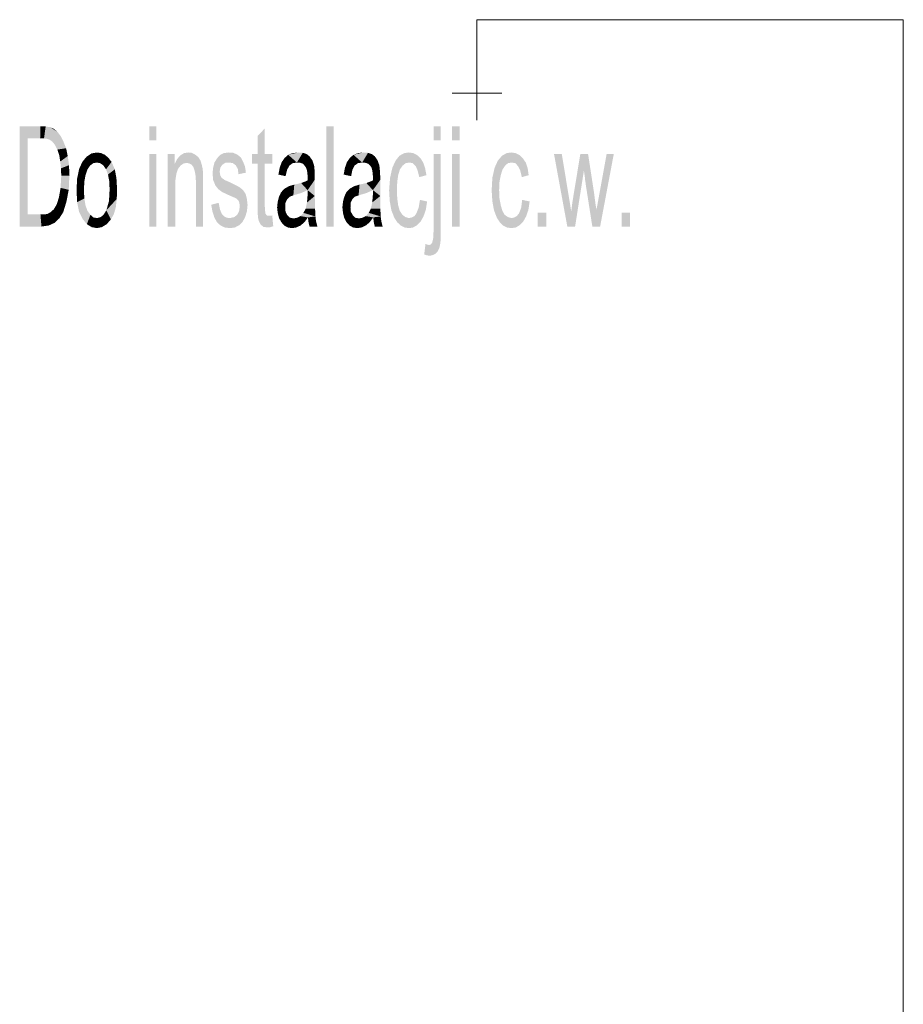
# Model space of a CAD drawing. Header units: millimetres. Extents: x -2603 to 1446, y -6775 to 6616.
# Tile 32 of 75: x -1627 to -1408, y -5064 to -4820. Entities that reach past the tile are written whole.
import ezdxf

# ---------------------------------------------------------------- set-up
doc = ezdxf.new("R2010")
doc.units = ezdxf.units.MM
doc.layers.get('0').update_dxf_attribs({"color": 252})

msp = doc.modelspace()

# ---------------------------------------------------------------- hatches: boundary and pattern name
h = msp.add_hatch(color=7)
h.dxf.hatch_style = 2
h.paths.add_polyline_path([(-1624.93, -4849.22), (-1626.94, -4871.1), (-1626.94, -4846.32)])
h = msp.add_hatch(color=7)
h.dxf.hatch_style = 2
h.paths.add_polyline_path([(-1626.94, -4846.32), (-1621.79, -4846.32), (-1621.87, -4849.22)])
h = msp.add_hatch(color=7)
h.dxf.hatch_style = 2
h.paths.add_polyline_path([(-1626.94, -4846.32), (-1621.87, -4849.22), (-1624.93, -4849.22)])
h = msp.add_hatch(color=7)
h.dxf.hatch_style = 2
h.paths.add_polyline_path([(-1620.91, -4849.3), (-1621.87, -4849.22), (-1621.79, -4846.32)])
h = msp.add_hatch(color=7)
h.dxf.hatch_style = 2
h.paths.add_polyline_path([(-1620.91, -4849.3), (-1621.79, -4846.32), (-1620.51, -4846.32)])
h = msp.add_hatch(color=7)
h.dxf.hatch_style = 2
h.paths.add_polyline_path([(-1620.51, -4846.32), (-1620.18, -4849.38), (-1620.91, -4849.3)])
h = msp.add_hatch(color=7)
h.dxf.hatch_style = 2
h.paths.add_polyline_path([(-1620.51, -4846.32), (-1619.46, -4846.49), (-1620.18, -4849.38)])
h = msp.add_hatch(color=7)
h.dxf.hatch_style = 2
h.paths.add_polyline_path([(-1619.46, -4846.49), (-1619.46, -4849.62), (-1620.18, -4849.38)])
h = msp.add_hatch(color=7)
h.dxf.hatch_style = 2
h.paths.add_polyline_path([(-1619.46, -4846.49), (-1618.49, -4846.89), (-1617.61, -4847.61)])
h = msp.add_hatch(color=7)
h.dxf.hatch_style = 2
h.paths.add_polyline_path([(-1619.46, -4846.49), (-1617.61, -4847.61), (-1618.82, -4850.11)])
h = msp.add_hatch(color=7)
h.dxf.hatch_style = 2
h.paths.add_polyline_path([(-1619.46, -4846.49), (-1618.82, -4850.11), (-1619.46, -4849.62)])
h = msp.add_hatch(color=7)
h.dxf.hatch_style = 2
h.paths.add_polyline_path([(-1593.08, -4849.78), (-1594.85, -4849.78), (-1594.85, -4846.32), (-1593.08, -4846.32)])
h = msp.add_hatch(color=7)
h.dxf.hatch_style = 2
h.paths.add_polyline_path([(-1549.16, -4871.1), (-1550.93, -4871.1), (-1550.93, -4846.32), (-1549.16, -4846.32)])
h = msp.add_hatch(color=7)
h.dxf.hatch_style = 2
h.paths.add_polyline_path([(-1522.62, -4849.78), (-1524.39, -4849.78), (-1524.39, -4846.32), (-1522.62, -4846.32)])
h = msp.add_hatch(color=7)
h.dxf.hatch_style = 2
h.paths.add_polyline_path([(-1517.96, -4849.78), (-1519.81, -4849.78), (-1519.81, -4846.32), (-1517.96, -4846.32)])
h = msp.add_hatch(color=7)
h.dxf.hatch_style = 2
h.paths.add_polyline_path([(-1617.61, -4847.61), (-1618.17, -4850.91), (-1618.82, -4850.11)])
h = msp.add_hatch(color=7)
h.dxf.hatch_style = 2
h.paths.add_polyline_path([(-1617.61, -4847.61), (-1616.81, -4848.66), (-1618.17, -4850.91)])
h = msp.add_hatch(color=7)
h.dxf.hatch_style = 2
h.paths.add_polyline_path([(-1616.81, -4848.66), (-1617.61, -4852.04), (-1618.17, -4850.91)])
h = msp.add_hatch(color=7)
h.dxf.hatch_style = 2
h.paths.add_polyline_path([(-1616.81, -4848.66), (-1615.44, -4851.71), (-1617.61, -4852.04)])
h = msp.add_hatch(color=7)
h.dxf.hatch_style = 2
h.paths.add_polyline_path([(-1616.81, -4848.66), (-1616.08, -4850.11), (-1615.44, -4851.71)])
h = msp.add_hatch(color=7)
h.dxf.hatch_style = 2
h.paths.add_polyline_path([(-1564.12, -4871.02), (-1564.85, -4871.26), (-1565.49, -4871.34), (-1566.54, -4871.18), (-1567.26, -4870.61), (-1567.66, -4869.81), (-1567.9, -4868.85), (-1567.98, -4867.56), (-1567.98, -4865.79), (-1567.98, -4855.49), (-1569.35, -4855.49), (-1569.35, -4853.16), (-1567.98, -4853.16), (-1567.98, -4848.66), (-1566.22, -4846.81), (-1566.22, -4853.16), (-1564.37, -4853.16), (-1564.37, -4855.49), (-1566.22, -4855.49), (-1566.22, -4866.03), (-1566.14, -4867.16), (-1566.05, -4867.88), (-1565.73, -4868.36), (-1565.17, -4868.44), (-1564.77, -4868.44), (-1564.37, -4868.36)])
h = msp.add_hatch(color=7)
h.dxf.hatch_style = 2
h.paths.add_polyline_path([(-1624.93, -4849.22), (-1624.93, -4868.12), (-1626.94, -4871.1)])
h = msp.add_hatch(color=7)
h.dxf.hatch_style = 2
h.paths.add_polyline_path([(-1615.44, -4851.71), (-1617.13, -4853.48), (-1617.61, -4852.04)])
h = msp.add_hatch(color=7)
h.dxf.hatch_style = 2
h.paths.add_polyline_path([(-1615.44, -4851.71), (-1615.04, -4853.64), (-1617.13, -4853.48)])
h = msp.add_hatch(color=7)
h.dxf.hatch_style = 2
h.paths.add_polyline_path([(-1615.04, -4853.64), (-1616.89, -4855.01), (-1617.13, -4853.48)])
h = msp.add_hatch(color=7)
h.dxf.hatch_style = 2
h.paths.add_polyline_path([(-1615.04, -4853.64), (-1616.72, -4856.7), (-1616.89, -4855.01)])
h = msp.add_hatch(color=7)
h.dxf.hatch_style = 2
h.paths.add_polyline_path([(-1615.04, -4853.64), (-1614.71, -4855.9), (-1616.72, -4856.7)])
h = msp.add_hatch(color=7)
h.dxf.hatch_style = 2
h.paths.add_polyline_path([(-1611.42, -4855.09), (-1610.37, -4853.8), (-1609.49, -4855.98)])
h = msp.add_hatch(color=7)
h.dxf.hatch_style = 2
h.paths.add_polyline_path([(-1610.37, -4853.8), (-1609.16, -4853), (-1607.8, -4852.76)])
h = msp.add_hatch(color=7)
h.dxf.hatch_style = 2
h.paths.add_polyline_path([(-1610.37, -4853.8), (-1607.8, -4852.76), (-1607.8, -4855.25)])
h = msp.add_hatch(color=7)
h.dxf.hatch_style = 2
h.paths.add_polyline_path([(-1610.37, -4853.8), (-1608.68, -4855.41), (-1609.49, -4855.98)])
h = msp.add_hatch(color=7)
h.dxf.hatch_style = 2
h.paths.add_polyline_path([(-1610.37, -4853.8), (-1607.8, -4855.25), (-1608.68, -4855.41)])
h = msp.add_hatch(color=7)
h.dxf.hatch_style = 2
h.paths.add_polyline_path([(-1607.8, -4852.76), (-1606.75, -4852.92), (-1605.87, -4853.32)])
h = msp.add_hatch(color=7)
h.dxf.hatch_style = 2
h.paths.add_polyline_path([(-1607.8, -4852.76), (-1605.87, -4853.32), (-1606.99, -4855.41)])
h = msp.add_hatch(color=7)
h.dxf.hatch_style = 2
h.paths.add_polyline_path([(-1607.8, -4852.76), (-1606.99, -4855.41), (-1607.8, -4855.25)])
h = msp.add_hatch(color=7)
h.dxf.hatch_style = 2
h.paths.add_polyline_path([(-1605.87, -4853.32), (-1606.19, -4855.98), (-1606.99, -4855.41)])
h = msp.add_hatch(color=7)
h.dxf.hatch_style = 2
h.paths.add_polyline_path([(-1605.87, -4853.32), (-1604.98, -4854.05), (-1606.19, -4855.98)])
h = msp.add_hatch(color=7)
h.dxf.hatch_style = 2
h.paths.add_polyline_path([(-1593.08, -4871.1), (-1594.85, -4871.1), (-1594.85, -4853.16), (-1593.08, -4853.16)])
h = msp.add_hatch(color=7)
h.dxf.hatch_style = 2
h.paths.add_polyline_path([(-1581.5, -4871.1), (-1583.27, -4871.1), (-1583.27, -4860.16), (-1583.35, -4858.55), (-1583.59, -4857.26), (-1583.91, -4856.38), (-1584.31, -4855.82), (-1584.87, -4855.49), (-1585.52, -4855.33), (-1586.32, -4855.49), (-1587.05, -4855.98), (-1587.69, -4856.78), (-1588.09, -4857.91), (-1588.33, -4859.35), (-1588.41, -4861.28), (-1588.41, -4871.1), (-1590.26, -4871.1), (-1590.26, -4853.16), (-1588.57, -4853.16), (-1588.57, -4855.65), (-1587.93, -4854.37), (-1587.13, -4853.48), (-1586.24, -4852.92), (-1585.2, -4852.76), (-1584.31, -4852.84), (-1583.51, -4853.24), (-1582.7, -4853.89), (-1582.14, -4854.77), (-1581.82, -4855.82), (-1581.58, -4856.94), (-1581.5, -4858.31), (-1581.5, -4860.08)])
h = msp.add_hatch(color=7)
h.dxf.hatch_style = 2
h.paths.add_polyline_path([(-1572.73, -4858.15), (-1572.89, -4856.86), (-1573.37, -4855.98), (-1574.1, -4855.41), (-1575.06, -4855.25), (-1576.03, -4855.33), (-1576.75, -4855.82), (-1577.23, -4856.54), (-1577.4, -4857.5), (-1577.23, -4858.47), (-1576.91, -4859.03), (-1576.11, -4859.6), (-1574.82, -4860.16), (-1573.37, -4860.88), (-1572.33, -4861.45), (-1571.52, -4862.17), (-1570.96, -4863.05), (-1570.64, -4864.26), (-1570.48, -4865.79), (-1570.64, -4867.32), (-1571.04, -4868.68), (-1571.68, -4869.89), (-1572.57, -4870.78), (-1573.61, -4871.34), (-1574.82, -4871.5), (-1576.11, -4871.34), (-1577.15, -4870.86), (-1578.04, -4870.05), (-1578.68, -4868.93), (-1579.16, -4867.48), (-1579.49, -4865.71), (-1577.64, -4865.23), (-1577.31, -4866.91), (-1576.83, -4868.04), (-1576.27, -4868.6), (-1575.63, -4868.93), (-1574.82, -4869.01), (-1573.78, -4868.76), (-1573.05, -4868.2), (-1572.57, -4867.24), (-1572.41, -4866.11), (-1572.49, -4865.39), (-1572.65, -4864.82), (-1572.97, -4864.42), (-1573.37, -4864.1), (-1574.1, -4863.78), (-1575.38, -4863.22), (-1576.75, -4862.57), (-1577.72, -4861.85), (-1578.44, -4860.96), (-1579, -4859.6), (-1579.16, -4857.91), (-1579, -4856.46), (-1578.68, -4855.25), (-1578.04, -4854.21), (-1577.31, -4853.4), (-1576.35, -4852.92), (-1575.22, -4852.76), (-1574.02, -4852.84), (-1572.97, -4853.32), (-1572.17, -4853.97), (-1571.6, -4855.01), (-1571.12, -4856.22), (-1570.88, -4857.75)])
h = msp.add_hatch(color=7)
h.dxf.hatch_style = 2
h.paths.add_polyline_path([(-1561.31, -4854.13), (-1560.42, -4853.32), (-1559.3, -4855.41)])
h = msp.add_hatch(color=7)
h.dxf.hatch_style = 2
h.paths.add_polyline_path([(-1560.42, -4853.32), (-1559.3, -4852.92), (-1557.93, -4852.76)])
h = msp.add_hatch(color=7)
h.dxf.hatch_style = 2
h.paths.add_polyline_path([(-1560.42, -4853.32), (-1557.93, -4852.76), (-1556.81, -4852.84)])
h = msp.add_hatch(color=7)
h.dxf.hatch_style = 2
h.paths.add_polyline_path([(-1560.42, -4853.32), (-1556.81, -4852.84), (-1558.25, -4855.25)])
h = msp.add_hatch(color=7)
h.dxf.hatch_style = 2
h.paths.add_polyline_path([(-1560.42, -4853.32), (-1558.25, -4855.25), (-1559.3, -4855.41)])
h = msp.add_hatch(color=7)
h.dxf.hatch_style = 2
h.paths.add_polyline_path([(-1556.81, -4852.84), (-1557.37, -4855.33), (-1558.25, -4855.25)])
h = msp.add_hatch(color=7)
h.dxf.hatch_style = 2
h.paths.add_polyline_path([(-1556.81, -4852.84), (-1555.84, -4853.16), (-1557.37, -4855.33)])
h = msp.add_hatch(color=7)
h.dxf.hatch_style = 2
h.paths.add_polyline_path([(-1555.84, -4853.16), (-1556.72, -4855.57), (-1557.37, -4855.33)])
h = msp.add_hatch(color=7)
h.dxf.hatch_style = 2
h.paths.add_polyline_path([(-1555.84, -4853.16), (-1555.12, -4853.72), (-1556.72, -4855.57)])
h = msp.add_hatch(color=7)
h.dxf.hatch_style = 2
h.paths.add_polyline_path([(-1555.12, -4853.72), (-1556.32, -4856.06), (-1556.72, -4855.57)])
h = msp.add_hatch(color=7)
h.dxf.hatch_style = 2
h.paths.add_polyline_path([(-1555.12, -4853.72), (-1554.39, -4854.77), (-1556.32, -4856.06)])
h = msp.add_hatch(color=7)
h.dxf.hatch_style = 2
h.paths.add_polyline_path([(-1545.14, -4854.13), (-1544.26, -4853.32), (-1543.13, -4855.41)])
h = msp.add_hatch(color=7)
h.dxf.hatch_style = 2
h.paths.add_polyline_path([(-1544.26, -4853.32), (-1543.13, -4852.92), (-1541.77, -4852.76)])
h = msp.add_hatch(color=7)
h.dxf.hatch_style = 2
h.paths.add_polyline_path([(-1544.26, -4853.32), (-1541.77, -4852.76), (-1540.64, -4852.84)])
h = msp.add_hatch(color=7)
h.dxf.hatch_style = 2
h.paths.add_polyline_path([(-1544.26, -4853.32), (-1540.64, -4852.84), (-1542.09, -4855.25)])
h = msp.add_hatch(color=7)
h.dxf.hatch_style = 2
h.paths.add_polyline_path([(-1544.26, -4853.32), (-1542.09, -4855.25), (-1543.13, -4855.41)])
h = msp.add_hatch(color=7)
h.dxf.hatch_style = 2
h.paths.add_polyline_path([(-1540.64, -4852.84), (-1541.2, -4855.33), (-1542.09, -4855.25)])
h = msp.add_hatch(color=7)
h.dxf.hatch_style = 2
h.paths.add_polyline_path([(-1540.64, -4852.84), (-1539.67, -4853.16), (-1541.2, -4855.33)])
h = msp.add_hatch(color=7)
h.dxf.hatch_style = 2
h.paths.add_polyline_path([(-1539.67, -4853.16), (-1540.56, -4855.57), (-1541.2, -4855.33)])
h = msp.add_hatch(color=7)
h.dxf.hatch_style = 2
h.paths.add_polyline_path([(-1539.67, -4853.16), (-1538.95, -4853.72), (-1540.56, -4855.57)])
h = msp.add_hatch(color=7)
h.dxf.hatch_style = 2
h.paths.add_polyline_path([(-1538.95, -4853.72), (-1540.08, -4856.06), (-1540.56, -4855.57)])
h = msp.add_hatch(color=7)
h.dxf.hatch_style = 2
h.paths.add_polyline_path([(-1538.95, -4853.72), (-1538.23, -4854.77), (-1540.08, -4856.06)])
h = msp.add_hatch(color=7)
h.dxf.hatch_style = 2
h.paths.add_polyline_path([(-1526, -4864.9), (-1526.32, -4867), (-1526.89, -4868.6), (-1527.61, -4869.89), (-1528.49, -4870.78), (-1529.46, -4871.34), (-1530.5, -4871.5), (-1531.55, -4871.34), (-1532.52, -4870.86), (-1533.4, -4870.05), (-1534.12, -4868.93), (-1534.85, -4867.08), (-1535.25, -4864.82), (-1535.41, -4862.17), (-1535.17, -4859.03), (-1534.61, -4856.54), (-1533.8, -4854.77), (-1532.84, -4853.56), (-1531.63, -4852.92), (-1530.5, -4852.76), (-1529.46, -4852.92), (-1528.49, -4853.4), (-1527.61, -4854.21), (-1526.97, -4855.25), (-1526.48, -4856.7), (-1526.16, -4858.39), (-1527.93, -4858.87), (-1528.33, -4857.26), (-1528.82, -4856.14), (-1529.54, -4855.41), (-1530.42, -4855.25), (-1531.31, -4855.41), (-1532.11, -4856.06), (-1532.76, -4857.02), (-1533.16, -4858.39), (-1533.4, -4860.08), (-1533.48, -4862.09), (-1533.4, -4864.1), (-1533.16, -4865.87), (-1532.76, -4867.24), (-1532.11, -4868.2), (-1531.39, -4868.76), (-1530.5, -4869.01), (-1529.78, -4868.85), (-1529.14, -4868.52), (-1528.66, -4867.88), (-1528.09, -4866.43), (-1527.77, -4864.5)])
h = msp.add_hatch(color=7)
h.dxf.hatch_style = 2
h.paths.add_polyline_path([(-1522.62, -4872.06), (-1522.62, -4873.67), (-1522.7, -4875.12), (-1522.94, -4876.32), (-1523.43, -4877.37), (-1523.91, -4877.85), (-1524.55, -4878.17), (-1525.28, -4878.34), (-1526, -4878.26), (-1526.72, -4878.01), (-1526.4, -4875.44), (-1525.92, -4875.6), (-1525.52, -4875.68), (-1525.04, -4875.52), (-1524.71, -4875.04), (-1524.47, -4873.91), (-1524.39, -4871.98), (-1524.39, -4853.16), (-1522.62, -4853.16)])
h = msp.add_hatch(color=7)
h.dxf.hatch_style = 2
h.paths.add_polyline_path([(-1517.96, -4871.1), (-1519.81, -4871.1), (-1519.81, -4853.16), (-1517.96, -4853.16)])
h = msp.add_hatch(color=7)
h.dxf.hatch_style = 2
h.paths.add_polyline_path([(-1500.59, -4864.9), (-1500.91, -4867), (-1501.47, -4868.6), (-1502.19, -4869.89), (-1503.08, -4870.78), (-1504.04, -4871.34), (-1505.09, -4871.5), (-1506.22, -4871.34), (-1507.18, -4870.86), (-1507.98, -4870.05), (-1508.71, -4868.93), (-1509.43, -4867.08), (-1509.83, -4864.82), (-1510, -4862.17), (-1509.83, -4859.03), (-1509.27, -4856.54), (-1508.47, -4854.77), (-1507.42, -4853.56), (-1506.3, -4852.92), (-1505.09, -4852.76), (-1504.04, -4852.92), (-1503.08, -4853.4), (-1502.27, -4854.21), (-1501.55, -4855.25), (-1501.07, -4856.7), (-1500.83, -4858.39), (-1502.52, -4858.87), (-1502.92, -4857.26), (-1503.48, -4856.14), (-1504.12, -4855.41), (-1505.01, -4855.25), (-1505.97, -4855.41), (-1506.7, -4856.06), (-1507.34, -4857.02), (-1507.74, -4858.39), (-1508.07, -4860.08), (-1508.15, -4862.09), (-1508.07, -4864.1), (-1507.74, -4865.87), (-1507.34, -4867.24), (-1506.78, -4868.2), (-1505.97, -4868.76), (-1505.09, -4869.01), (-1504.37, -4868.85), (-1503.8, -4868.52), (-1503.24, -4867.88), (-1502.68, -4866.43), (-1502.44, -4864.5)])
h = msp.add_hatch(color=7)
h.dxf.hatch_style = 2
h.paths.add_polyline_path([(-1479.75, -4853.16), (-1483.13, -4871.1), (-1485.06, -4871.1), (-1486.75, -4860.32), (-1486.75, -4860.16), (-1486.83, -4859.68), (-1486.91, -4858.87), (-1487.07, -4857.75), (-1487.15, -4857.26), (-1489.33, -4871.1), (-1491.26, -4871.1), (-1494.55, -4853.16), (-1492.62, -4853.16), (-1490.29, -4867.32), (-1489.97, -4864.9), (-1488.04, -4853.16), (-1486.11, -4853.16), (-1484.66, -4862.57), (-1484.26, -4865.63), (-1484.02, -4866.91), (-1481.52, -4853.16)])
h = msp.add_hatch(color=7)
h.dxf.hatch_style = 2
h.paths.add_polyline_path([(-1616.64, -4858.47), (-1616.72, -4856.7), (-1614.71, -4855.9)])
h = msp.add_hatch(color=7)
h.dxf.hatch_style = 2
h.paths.add_polyline_path([(-1616.64, -4858.47), (-1614.71, -4855.9), (-1614.63, -4858.55)])
h = msp.add_hatch(color=7)
h.dxf.hatch_style = 2
h.paths.add_polyline_path([(-1612.22, -4856.86), (-1611.42, -4855.09), (-1610.13, -4856.94)])
h = msp.add_hatch(color=7)
h.dxf.hatch_style = 2
h.paths.add_polyline_path([(-1611.42, -4855.09), (-1609.49, -4855.98), (-1610.13, -4856.94)])
h = msp.add_hatch(color=7)
h.dxf.hatch_style = 2
h.paths.add_polyline_path([(-1604.98, -4854.05), (-1605.55, -4856.94), (-1606.19, -4855.98)])
h = msp.add_hatch(color=7)
h.dxf.hatch_style = 2
h.paths.add_polyline_path([(-1604.98, -4854.05), (-1604.18, -4855.09), (-1605.55, -4856.94)])
h = msp.add_hatch(color=7)
h.dxf.hatch_style = 2
h.paths.add_polyline_path([(-1604.18, -4855.09), (-1605.06, -4858.23), (-1605.55, -4856.94)])
h = msp.add_hatch(color=7)
h.dxf.hatch_style = 2
h.paths.add_polyline_path([(-1604.18, -4855.09), (-1603.37, -4856.94), (-1605.06, -4858.23)])
h = msp.add_hatch(color=7)
h.dxf.hatch_style = 2
h.paths.add_polyline_path([(-1560.67, -4857.02), (-1562.52, -4856.54), (-1562.03, -4855.17)])
h = msp.add_hatch(color=7)
h.dxf.hatch_style = 2
h.paths.add_polyline_path([(-1562.03, -4855.17), (-1561.31, -4854.13), (-1560.1, -4855.98)])
h = msp.add_hatch(color=7)
h.dxf.hatch_style = 2
h.paths.add_polyline_path([(-1562.03, -4855.17), (-1560.1, -4855.98), (-1560.67, -4857.02)])
h = msp.add_hatch(color=7)
h.dxf.hatch_style = 2
h.paths.add_polyline_path([(-1561.31, -4854.13), (-1559.3, -4855.41), (-1560.1, -4855.98)])
h = msp.add_hatch(color=7)
h.dxf.hatch_style = 2
h.paths.add_polyline_path([(-1554.39, -4854.77), (-1556, -4856.54), (-1556.32, -4856.06)])
h = msp.add_hatch(color=7)
h.dxf.hatch_style = 2
h.paths.add_polyline_path([(-1554.39, -4854.77), (-1553.99, -4855.98), (-1556, -4856.54)])
h = msp.add_hatch(color=7)
h.dxf.hatch_style = 2
h.paths.add_polyline_path([(-1553.99, -4855.98), (-1555.76, -4857.18), (-1556, -4856.54)])
h = msp.add_hatch(color=7)
h.dxf.hatch_style = 2
h.paths.add_polyline_path([(-1553.99, -4855.98), (-1553.83, -4857.59), (-1555.76, -4857.18)])
h = msp.add_hatch(color=7)
h.dxf.hatch_style = 2
h.paths.add_polyline_path([(-1544.5, -4857.02), (-1546.35, -4856.54), (-1545.87, -4855.17)])
h = msp.add_hatch(color=7)
h.dxf.hatch_style = 2
h.paths.add_polyline_path([(-1545.87, -4855.17), (-1545.14, -4854.13), (-1543.94, -4855.98)])
h = msp.add_hatch(color=7)
h.dxf.hatch_style = 2
h.paths.add_polyline_path([(-1545.87, -4855.17), (-1543.94, -4855.98), (-1544.5, -4857.02)])
h = msp.add_hatch(color=7)
h.dxf.hatch_style = 2
h.paths.add_polyline_path([(-1545.14, -4854.13), (-1543.13, -4855.41), (-1543.94, -4855.98)])
h = msp.add_hatch(color=7)
h.dxf.hatch_style = 2
h.paths.add_polyline_path([(-1538.23, -4854.77), (-1539.75, -4856.54), (-1540.08, -4856.06)])
h = msp.add_hatch(color=7)
h.dxf.hatch_style = 2
h.paths.add_polyline_path([(-1538.23, -4854.77), (-1537.82, -4855.98), (-1539.75, -4856.54)])
h = msp.add_hatch(color=7)
h.dxf.hatch_style = 2
h.paths.add_polyline_path([(-1537.82, -4855.98), (-1539.59, -4857.18), (-1539.75, -4856.54)])
h = msp.add_hatch(color=7)
h.dxf.hatch_style = 2
h.paths.add_polyline_path([(-1537.82, -4855.98), (-1537.66, -4857.59), (-1539.59, -4857.18)])
h = msp.add_hatch(color=7)
h.dxf.hatch_style = 2
h.paths.add_polyline_path([(-1616.81, -4861.53), (-1616.64, -4858.47), (-1614.63, -4858.55)])
h = msp.add_hatch(color=7)
h.dxf.hatch_style = 2
h.paths.add_polyline_path([(-1616.81, -4861.53), (-1614.63, -4858.55), (-1614.79, -4862.01)])
h = msp.add_hatch(color=7)
h.dxf.hatch_style = 2
h.paths.add_polyline_path([(-1612.7, -4859.19), (-1612.22, -4856.86), (-1610.61, -4858.31)])
h = msp.add_hatch(color=7)
h.dxf.hatch_style = 2
h.paths.add_polyline_path([(-1612.7, -4859.19), (-1610.61, -4858.31), (-1610.93, -4860)])
h = msp.add_hatch(color=7)
h.dxf.hatch_style = 2
h.paths.add_polyline_path([(-1612.22, -4856.86), (-1610.13, -4856.94), (-1610.61, -4858.31)])
h = msp.add_hatch(color=7)
h.dxf.hatch_style = 2
h.paths.add_polyline_path([(-1603.37, -4856.94), (-1604.74, -4859.92), (-1605.06, -4858.23)])
h = msp.add_hatch(color=7)
h.dxf.hatch_style = 2
h.paths.add_polyline_path([(-1603.37, -4856.94), (-1602.97, -4859.11), (-1604.74, -4859.92)])
h = msp.add_hatch(color=7)
h.dxf.hatch_style = 2
h.paths.add_polyline_path([(-1560.67, -4857.02), (-1562.84, -4858.23), (-1562.52, -4856.54)])
h = msp.add_hatch(color=7)
h.dxf.hatch_style = 2
h.paths.add_polyline_path([(-1560.67, -4857.02), (-1561.07, -4858.63), (-1562.84, -4858.23)])
h = msp.add_hatch(color=7)
h.dxf.hatch_style = 2
h.paths.add_polyline_path([(-1553.83, -4857.59), (-1555.68, -4857.75), (-1555.76, -4857.18)])
h = msp.add_hatch(color=7)
h.dxf.hatch_style = 2
h.paths.add_polyline_path([(-1553.83, -4857.59), (-1555.6, -4858.55), (-1555.68, -4857.75)])
h = msp.add_hatch(color=7)
h.dxf.hatch_style = 2
h.paths.add_polyline_path([(-1553.83, -4857.59), (-1553.83, -4859.52), (-1555.6, -4859.68)])
h = msp.add_hatch(color=7)
h.dxf.hatch_style = 2
h.paths.add_polyline_path([(-1553.83, -4857.59), (-1555.6, -4859.68), (-1555.6, -4858.55)])
h = msp.add_hatch(color=7)
h.dxf.hatch_style = 2
h.paths.add_polyline_path([(-1544.5, -4857.02), (-1546.67, -4858.23), (-1546.35, -4856.54)])
h = msp.add_hatch(color=7)
h.dxf.hatch_style = 2
h.paths.add_polyline_path([(-1544.5, -4857.02), (-1544.82, -4858.63), (-1546.67, -4858.23)])
h = msp.add_hatch(color=7)
h.dxf.hatch_style = 2
h.paths.add_polyline_path([(-1537.66, -4857.59), (-1539.51, -4857.75), (-1539.59, -4857.18)])
h = msp.add_hatch(color=7)
h.dxf.hatch_style = 2
h.paths.add_polyline_path([(-1537.66, -4857.59), (-1539.43, -4858.55), (-1539.51, -4857.75)])
h = msp.add_hatch(color=7)
h.dxf.hatch_style = 2
h.paths.add_polyline_path([(-1537.66, -4857.59), (-1537.58, -4859.52), (-1539.43, -4859.68)])
h = msp.add_hatch(color=7)
h.dxf.hatch_style = 2
h.paths.add_polyline_path([(-1537.66, -4857.59), (-1539.43, -4859.68), (-1539.43, -4858.55)])
h = msp.add_hatch(color=7)
h.dxf.hatch_style = 2
h.paths.add_polyline_path([(-1612.86, -4862.09), (-1612.7, -4859.19), (-1610.93, -4860)])
h = msp.add_hatch(color=7)
h.dxf.hatch_style = 2
h.paths.add_polyline_path([(-1612.86, -4862.09), (-1610.93, -4860), (-1611.01, -4862.09)])
h = msp.add_hatch(color=7)
h.dxf.hatch_style = 2
h.paths.add_polyline_path([(-1602.97, -4859.11), (-1604.66, -4862.01), (-1604.74, -4859.92)])
h = msp.add_hatch(color=7)
h.dxf.hatch_style = 2
h.paths.add_polyline_path([(-1602.97, -4859.11), (-1602.81, -4861.85), (-1604.66, -4862.01)])
h = msp.add_hatch(color=7)
h.dxf.hatch_style = 2
h.paths.add_polyline_path([(-1561.39, -4861.77), (-1560.26, -4861.12), (-1558.9, -4860.72)])
h = msp.add_hatch(color=7)
h.dxf.hatch_style = 2
h.paths.add_polyline_path([(-1561.39, -4861.77), (-1558.9, -4860.72), (-1559.14, -4863.38)])
h = msp.add_hatch(color=7)
h.dxf.hatch_style = 2
h.paths.add_polyline_path([(-1555.6, -4862.09), (-1559.14, -4863.38), (-1558.9, -4860.72)])
h = msp.add_hatch(color=7)
h.dxf.hatch_style = 2
h.paths.add_polyline_path([(-1555.6, -4862.09), (-1558.9, -4860.72), (-1557.21, -4860.32)])
h = msp.add_hatch(color=7)
h.dxf.hatch_style = 2
h.paths.add_polyline_path([(-1555.6, -4862.09), (-1557.21, -4860.32), (-1556.32, -4860)])
h = msp.add_hatch(color=7)
h.dxf.hatch_style = 2
h.paths.add_polyline_path([(-1555.6, -4862.09), (-1556.32, -4860), (-1555.6, -4859.68)])
h = msp.add_hatch(color=7)
h.dxf.hatch_style = 2
h.paths.add_polyline_path([(-1555.6, -4862.09), (-1555.6, -4859.68), (-1553.83, -4859.52)])
h = msp.add_hatch(color=7)
h.dxf.hatch_style = 2
h.paths.add_polyline_path([(-1555.6, -4862.09), (-1553.83, -4859.52), (-1553.83, -4863.54)])
h = msp.add_hatch(color=7)
h.dxf.hatch_style = 2
h.paths.add_polyline_path([(-1545.22, -4861.77), (-1544.1, -4861.12), (-1542.73, -4860.72)])
h = msp.add_hatch(color=7)
h.dxf.hatch_style = 2
h.paths.add_polyline_path([(-1545.22, -4861.77), (-1542.73, -4860.72), (-1542.97, -4863.38)])
h = msp.add_hatch(color=7)
h.dxf.hatch_style = 2
h.paths.add_polyline_path([(-1539.43, -4862.09), (-1542.97, -4863.38), (-1542.73, -4860.72)])
h = msp.add_hatch(color=7)
h.dxf.hatch_style = 2
h.paths.add_polyline_path([(-1539.43, -4862.09), (-1542.73, -4860.72), (-1541.04, -4860.32)])
h = msp.add_hatch(color=7)
h.dxf.hatch_style = 2
h.paths.add_polyline_path([(-1539.43, -4862.09), (-1541.04, -4860.32), (-1540.16, -4860)])
h = msp.add_hatch(color=7)
h.dxf.hatch_style = 2
h.paths.add_polyline_path([(-1539.43, -4862.09), (-1540.16, -4860), (-1539.43, -4859.68)])
h = msp.add_hatch(color=7)
h.dxf.hatch_style = 2
h.paths.add_polyline_path([(-1539.43, -4862.09), (-1539.43, -4859.68), (-1537.58, -4859.52)])
h = msp.add_hatch(color=7)
h.dxf.hatch_style = 2
h.paths.add_polyline_path([(-1539.43, -4862.09), (-1537.58, -4859.52), (-1537.58, -4863.54)])
h = msp.add_hatch(color=7)
h.dxf.hatch_style = 2
h.paths.add_polyline_path([(-1614.79, -4862.01), (-1617.21, -4863.86), (-1616.81, -4861.53)])
h = msp.add_hatch(color=7)
h.dxf.hatch_style = 2
h.paths.add_polyline_path([(-1614.79, -4862.01), (-1615.36, -4864.98), (-1617.21, -4863.86)])
h = msp.add_hatch(color=7)
h.dxf.hatch_style = 2
h.paths.add_polyline_path([(-1612.7, -4865.06), (-1612.86, -4862.09), (-1611.01, -4862.09)])
h = msp.add_hatch(color=7)
h.dxf.hatch_style = 2
h.paths.add_polyline_path([(-1612.7, -4865.06), (-1611.01, -4862.09), (-1610.93, -4864.18)])
h = msp.add_hatch(color=7)
h.dxf.hatch_style = 2
h.paths.add_polyline_path([(-1604.82, -4864.82), (-1604.66, -4862.01), (-1602.81, -4861.85)])
h = msp.add_hatch(color=7)
h.dxf.hatch_style = 2
h.paths.add_polyline_path([(-1604.82, -4864.82), (-1602.81, -4861.85), (-1602.89, -4864.26)])
h = msp.add_hatch(color=7)
h.dxf.hatch_style = 2
h.paths.add_polyline_path([(-1563.16, -4866.35), (-1563, -4864.9), (-1562.68, -4863.7)])
h = msp.add_hatch(color=7)
h.dxf.hatch_style = 2
h.paths.add_polyline_path([(-1563.16, -4866.35), (-1562.68, -4863.7), (-1561.07, -4865.15)])
h = msp.add_hatch(color=7)
h.dxf.hatch_style = 2
h.paths.add_polyline_path([(-1562.68, -4863.7), (-1562.19, -4862.65), (-1561.39, -4861.77)])
h = msp.add_hatch(color=7)
h.dxf.hatch_style = 2
h.paths.add_polyline_path([(-1562.68, -4863.7), (-1561.39, -4861.77), (-1560.02, -4863.7)])
h = msp.add_hatch(color=7)
h.dxf.hatch_style = 2
h.paths.add_polyline_path([(-1562.68, -4863.7), (-1560.67, -4864.34), (-1561.07, -4865.15)])
h = msp.add_hatch(color=7)
h.dxf.hatch_style = 2
h.paths.add_polyline_path([(-1562.68, -4863.7), (-1560.02, -4863.7), (-1560.67, -4864.34)])
h = msp.add_hatch(color=7)
h.dxf.hatch_style = 2
h.paths.add_polyline_path([(-1561.39, -4861.77), (-1559.14, -4863.38), (-1560.02, -4863.7)])
h = msp.add_hatch(color=7)
h.dxf.hatch_style = 2
h.paths.add_polyline_path([(-1555.6, -4862.09), (-1557.21, -4862.81), (-1559.14, -4863.38)])
h = msp.add_hatch(color=7)
h.dxf.hatch_style = 2
h.paths.add_polyline_path([(-1553.83, -4863.54), (-1553.75, -4866.67), (-1556.08, -4866.67)])
h = msp.add_hatch(color=7)
h.dxf.hatch_style = 2
h.paths.add_polyline_path([(-1553.83, -4863.54), (-1556.08, -4866.67), (-1555.76, -4865.15)])
h = msp.add_hatch(color=7)
h.dxf.hatch_style = 2
h.paths.add_polyline_path([(-1555.76, -4865.15), (-1555.6, -4863.22), (-1553.83, -4863.54)])
h = msp.add_hatch(color=7)
h.dxf.hatch_style = 2
h.paths.add_polyline_path([(-1553.83, -4863.54), (-1555.6, -4863.22), (-1555.6, -4862.09)])
h = msp.add_hatch(color=7)
h.dxf.hatch_style = 2
h.paths.add_polyline_path([(-1546.99, -4866.35), (-1546.83, -4864.9), (-1546.51, -4863.7)])
h = msp.add_hatch(color=7)
h.dxf.hatch_style = 2
h.paths.add_polyline_path([(-1546.99, -4866.35), (-1546.51, -4863.7), (-1544.9, -4865.15)])
h = msp.add_hatch(color=7)
h.dxf.hatch_style = 2
h.paths.add_polyline_path([(-1546.51, -4863.7), (-1546.03, -4862.65), (-1545.22, -4861.77)])
h = msp.add_hatch(color=7)
h.dxf.hatch_style = 2
h.paths.add_polyline_path([(-1546.51, -4863.7), (-1545.22, -4861.77), (-1543.86, -4863.7)])
h = msp.add_hatch(color=7)
h.dxf.hatch_style = 2
h.paths.add_polyline_path([(-1546.51, -4863.7), (-1544.5, -4864.34), (-1544.9, -4865.15)])
h = msp.add_hatch(color=7)
h.dxf.hatch_style = 2
h.paths.add_polyline_path([(-1546.51, -4863.7), (-1543.86, -4863.7), (-1544.5, -4864.34)])
h = msp.add_hatch(color=7)
h.dxf.hatch_style = 2
h.paths.add_polyline_path([(-1545.22, -4861.77), (-1542.97, -4863.38), (-1543.86, -4863.7)])
h = msp.add_hatch(color=7)
h.dxf.hatch_style = 2
h.paths.add_polyline_path([(-1539.43, -4862.09), (-1541.04, -4862.81), (-1542.97, -4863.38)])
h = msp.add_hatch(color=7)
h.dxf.hatch_style = 2
h.paths.add_polyline_path([(-1537.58, -4863.54), (-1537.58, -4866.67), (-1539.92, -4866.67)])
h = msp.add_hatch(color=7)
h.dxf.hatch_style = 2
h.paths.add_polyline_path([(-1537.58, -4863.54), (-1539.92, -4866.67), (-1539.59, -4865.15)])
h = msp.add_hatch(color=7)
h.dxf.hatch_style = 2
h.paths.add_polyline_path([(-1539.59, -4865.15), (-1539.43, -4863.22), (-1537.58, -4863.54)])
h = msp.add_hatch(color=7)
h.dxf.hatch_style = 2
h.paths.add_polyline_path([(-1537.58, -4863.54), (-1539.43, -4863.22), (-1539.43, -4862.09)])
h = msp.add_hatch(color=7)
h.dxf.hatch_style = 2
h.paths.add_polyline_path([(-1616.16, -4867.56), (-1618.49, -4866.83), (-1617.77, -4865.63)])
h = msp.add_hatch(color=7)
h.dxf.hatch_style = 2
h.paths.add_polyline_path([(-1615.36, -4864.98), (-1617.77, -4865.63), (-1617.21, -4863.86)])
h = msp.add_hatch(color=7)
h.dxf.hatch_style = 2
h.paths.add_polyline_path([(-1615.36, -4864.98), (-1616.16, -4867.56), (-1617.77, -4865.63)])
h = msp.add_hatch(color=7)
h.dxf.hatch_style = 2
h.paths.add_polyline_path([(-1612.22, -4867.48), (-1612.7, -4865.06), (-1610.93, -4864.18)])
h = msp.add_hatch(color=7)
h.dxf.hatch_style = 2
h.paths.add_polyline_path([(-1612.22, -4867.48), (-1610.93, -4864.18), (-1610.61, -4865.95)])
h = msp.add_hatch(color=7)
h.dxf.hatch_style = 2
h.paths.add_polyline_path([(-1611.34, -4869.25), (-1612.22, -4867.48), (-1610.61, -4865.95)])
h = msp.add_hatch(color=7)
h.dxf.hatch_style = 2
h.paths.add_polyline_path([(-1611.34, -4869.25), (-1610.61, -4865.95), (-1610.13, -4867.24)])
h = msp.add_hatch(color=7)
h.dxf.hatch_style = 2
h.paths.add_polyline_path([(-1602.89, -4864.26), (-1604.34, -4869.33), (-1605.46, -4867.08)])
h = msp.add_hatch(color=7)
h.dxf.hatch_style = 2
h.paths.add_polyline_path([(-1602.89, -4864.26), (-1605.46, -4867.08), (-1604.82, -4864.82)])
h = msp.add_hatch(color=7)
h.dxf.hatch_style = 2
h.paths.add_polyline_path([(-1602.89, -4864.26), (-1603.61, -4868.04), (-1604.34, -4869.33)])
h = msp.add_hatch(color=7)
h.dxf.hatch_style = 2
h.paths.add_polyline_path([(-1602.89, -4864.26), (-1603.13, -4866.35), (-1603.61, -4868.04)])
h = msp.add_hatch(color=7)
h.dxf.hatch_style = 2
h.paths.add_polyline_path([(-1563.16, -4866.35), (-1561.07, -4865.15), (-1561.15, -4866.27)])
h = msp.add_hatch(color=7)
h.dxf.hatch_style = 2
h.paths.add_polyline_path([(-1546.99, -4866.35), (-1544.9, -4865.15), (-1544.98, -4866.27)])
h = msp.add_hatch(color=7)
h.dxf.hatch_style = 2
h.paths.add_polyline_path([(-1621.55, -4871.1), (-1626.94, -4871.1), (-1624.93, -4868.12)])
h = msp.add_hatch(color=7)
h.dxf.hatch_style = 2
h.paths.add_polyline_path([(-1621.55, -4871.1), (-1624.93, -4868.12), (-1621.79, -4868.12)])
h = msp.add_hatch(color=7)
h.dxf.hatch_style = 2
h.paths.add_polyline_path([(-1619.78, -4870.86), (-1621.55, -4871.1), (-1621.79, -4868.12)])
h = msp.add_hatch(color=7)
h.dxf.hatch_style = 2
h.paths.add_polyline_path([(-1619.78, -4870.86), (-1621.79, -4868.12), (-1620.83, -4868.12)])
h = msp.add_hatch(color=7)
h.dxf.hatch_style = 2
h.paths.add_polyline_path([(-1618.33, -4870.21), (-1620.83, -4868.12), (-1620.02, -4867.96)])
h = msp.add_hatch(color=7)
h.dxf.hatch_style = 2
h.paths.add_polyline_path([(-1618.33, -4870.21), (-1619.78, -4870.86), (-1620.83, -4868.12)])
h = msp.add_hatch(color=7)
h.dxf.hatch_style = 2
h.paths.add_polyline_path([(-1618.33, -4870.21), (-1620.02, -4867.96), (-1619.3, -4867.56)])
h = msp.add_hatch(color=7)
h.dxf.hatch_style = 2
h.paths.add_polyline_path([(-1617.13, -4869.09), (-1619.3, -4867.56), (-1618.49, -4866.83)])
h = msp.add_hatch(color=7)
h.dxf.hatch_style = 2
h.paths.add_polyline_path([(-1617.13, -4869.09), (-1618.33, -4870.21), (-1619.3, -4867.56)])
h = msp.add_hatch(color=7)
h.dxf.hatch_style = 2
h.paths.add_polyline_path([(-1616.16, -4867.56), (-1617.13, -4869.09), (-1618.49, -4866.83)])
h = msp.add_hatch(color=7)
h.dxf.hatch_style = 2
h.paths.add_polyline_path([(-1610.29, -4870.53), (-1611.34, -4869.25), (-1610.13, -4867.24)])
h = msp.add_hatch(color=7)
h.dxf.hatch_style = 2
h.paths.add_polyline_path([(-1610.29, -4870.53), (-1610.13, -4867.24), (-1609.41, -4868.2)])
h = msp.add_hatch(color=7)
h.dxf.hatch_style = 2
h.paths.add_polyline_path([(-1610.29, -4870.53), (-1609.41, -4868.2), (-1608.68, -4868.85)])
h = msp.add_hatch(color=7)
h.dxf.hatch_style = 2
h.paths.add_polyline_path([(-1604.34, -4869.33), (-1606.83, -4868.76), (-1606.11, -4868.12)])
h = msp.add_hatch(color=7)
h.dxf.hatch_style = 2
h.paths.add_polyline_path([(-1604.34, -4869.33), (-1606.11, -4868.12), (-1605.46, -4867.08)])
h = msp.add_hatch(color=7)
h.dxf.hatch_style = 2
h.paths.add_polyline_path([(-1563, -4867.8), (-1563.16, -4866.35), (-1561.15, -4866.27)])
h = msp.add_hatch(color=7)
h.dxf.hatch_style = 2
h.paths.add_polyline_path([(-1563, -4867.8), (-1561.15, -4866.27), (-1561.07, -4867.4)])
h = msp.add_hatch(color=7)
h.dxf.hatch_style = 2
h.paths.add_polyline_path([(-1562.11, -4870.05), (-1563, -4867.8), (-1561.07, -4867.4)])
h = msp.add_hatch(color=7)
h.dxf.hatch_style = 2
h.paths.add_polyline_path([(-1562.11, -4870.05), (-1562.68, -4869.01), (-1563, -4867.8)])
h = msp.add_hatch(color=7)
h.dxf.hatch_style = 2
h.paths.add_polyline_path([(-1562.11, -4870.05), (-1561.07, -4867.4), (-1560.67, -4868.28)])
h = msp.add_hatch(color=7)
h.dxf.hatch_style = 2
h.paths.add_polyline_path([(-1561.39, -4870.86), (-1562.11, -4870.05), (-1560.67, -4868.28)])
h = msp.add_hatch(color=7)
h.dxf.hatch_style = 2
h.paths.add_polyline_path([(-1561.39, -4870.86), (-1560.67, -4868.28), (-1559.94, -4868.93)])
h = msp.add_hatch(color=7)
h.dxf.hatch_style = 2
h.paths.add_polyline_path([(-1558.17, -4868.93), (-1557.37, -4868.52), (-1555.52, -4868.85)])
h = msp.add_hatch(color=7)
h.dxf.hatch_style = 2
h.paths.add_polyline_path([(-1553.67, -4868.6), (-1557.37, -4868.52), (-1556.64, -4867.72)])
h = msp.add_hatch(color=7)
h.dxf.hatch_style = 2
h.paths.add_polyline_path([(-1557.37, -4868.52), (-1553.67, -4868.6), (-1555.52, -4868.85)])
h = msp.add_hatch(color=7)
h.dxf.hatch_style = 2
h.paths.add_polyline_path([(-1556.64, -4867.72), (-1556.08, -4866.67), (-1553.75, -4866.67)])
h = msp.add_hatch(color=7)
h.dxf.hatch_style = 2
h.paths.add_polyline_path([(-1556.64, -4867.72), (-1553.75, -4866.67), (-1553.67, -4868.6)])
h = msp.add_hatch(color=7)
h.dxf.hatch_style = 2
h.paths.add_polyline_path([(-1553.67, -4868.6), (-1555.36, -4870.13), (-1555.52, -4868.85)])
h = msp.add_hatch(color=7)
h.dxf.hatch_style = 2
h.paths.add_polyline_path([(-1553.67, -4868.6), (-1553.51, -4869.81), (-1555.36, -4870.13)])
h = msp.add_hatch(color=7)
h.dxf.hatch_style = 2
h.paths.add_polyline_path([(-1546.83, -4867.8), (-1546.99, -4866.35), (-1544.98, -4866.27)])
h = msp.add_hatch(color=7)
h.dxf.hatch_style = 2
h.paths.add_polyline_path([(-1546.83, -4867.8), (-1544.98, -4866.27), (-1544.9, -4867.4)])
h = msp.add_hatch(color=7)
h.dxf.hatch_style = 2
h.paths.add_polyline_path([(-1545.95, -4870.05), (-1546.83, -4867.8), (-1544.9, -4867.4)])
h = msp.add_hatch(color=7)
h.dxf.hatch_style = 2
h.paths.add_polyline_path([(-1545.95, -4870.05), (-1546.51, -4869.01), (-1546.83, -4867.8)])
h = msp.add_hatch(color=7)
h.dxf.hatch_style = 2
h.paths.add_polyline_path([(-1545.95, -4870.05), (-1544.9, -4867.4), (-1544.42, -4868.28)])
h = msp.add_hatch(color=7)
h.dxf.hatch_style = 2
h.paths.add_polyline_path([(-1545.22, -4870.86), (-1545.95, -4870.05), (-1544.42, -4868.28)])
h = msp.add_hatch(color=7)
h.dxf.hatch_style = 2
h.paths.add_polyline_path([(-1545.22, -4870.86), (-1544.42, -4868.28), (-1543.78, -4868.93)])
h = msp.add_hatch(color=7)
h.dxf.hatch_style = 2
h.paths.add_polyline_path([(-1542.01, -4868.93), (-1541.2, -4868.52), (-1539.35, -4868.85)])
h = msp.add_hatch(color=7)
h.dxf.hatch_style = 2
h.paths.add_polyline_path([(-1537.5, -4868.6), (-1541.2, -4868.52), (-1540.48, -4867.72)])
h = msp.add_hatch(color=7)
h.dxf.hatch_style = 2
h.paths.add_polyline_path([(-1541.2, -4868.52), (-1537.5, -4868.6), (-1539.35, -4868.85)])
h = msp.add_hatch(color=7)
h.dxf.hatch_style = 2
h.paths.add_polyline_path([(-1540.48, -4867.72), (-1539.92, -4866.67), (-1537.58, -4866.67)])
h = msp.add_hatch(color=7)
h.dxf.hatch_style = 2
h.paths.add_polyline_path([(-1540.48, -4867.72), (-1537.58, -4866.67), (-1537.5, -4868.6)])
h = msp.add_hatch(color=7)
h.dxf.hatch_style = 2
h.paths.add_polyline_path([(-1537.5, -4868.6), (-1539.19, -4870.13), (-1539.35, -4868.85)])
h = msp.add_hatch(color=7)
h.dxf.hatch_style = 2
h.paths.add_polyline_path([(-1537.5, -4868.6), (-1537.34, -4869.81), (-1539.19, -4870.13)])
h = msp.add_hatch(color=7)
h.dxf.hatch_style = 2
h.paths.add_polyline_path([(-1496.48, -4871.1), (-1498.57, -4871.1), (-1498.57, -4867.64), (-1496.48, -4867.64)])
h = msp.add_hatch(color=7)
h.dxf.hatch_style = 2
h.paths.add_polyline_path([(-1475.73, -4871.1), (-1477.82, -4871.1), (-1477.82, -4867.64), (-1475.73, -4867.64)])
h = msp.add_hatch(color=7)
h.dxf.hatch_style = 2
h.paths.add_polyline_path([(-1608.68, -4868.85), (-1609.08, -4871.26), (-1610.29, -4870.53)])
h = msp.add_hatch(color=7)
h.dxf.hatch_style = 2
h.paths.add_polyline_path([(-1608.68, -4868.85), (-1607.8, -4871.5), (-1609.08, -4871.26)])
h = msp.add_hatch(color=7)
h.dxf.hatch_style = 2
h.paths.add_polyline_path([(-1608.68, -4868.85), (-1607.8, -4869.01), (-1607.8, -4871.5)])
h = msp.add_hatch(color=7)
h.dxf.hatch_style = 2
h.paths.add_polyline_path([(-1605.38, -4870.53), (-1607.8, -4869.01), (-1606.83, -4868.76)])
h = msp.add_hatch(color=7)
h.dxf.hatch_style = 2
h.paths.add_polyline_path([(-1605.38, -4870.53), (-1607.8, -4871.5), (-1607.8, -4869.01)])
h = msp.add_hatch(color=7)
h.dxf.hatch_style = 2
h.paths.add_polyline_path([(-1605.38, -4870.53), (-1606.59, -4871.26), (-1607.8, -4871.5)])
h = msp.add_hatch(color=7)
h.dxf.hatch_style = 2
h.paths.add_polyline_path([(-1604.34, -4869.33), (-1605.38, -4870.53), (-1606.83, -4868.76)])
h = msp.add_hatch(color=7)
h.dxf.hatch_style = 2
h.paths.add_polyline_path([(-1558.41, -4871.34), (-1561.39, -4870.86), (-1559.94, -4868.93)])
h = msp.add_hatch(color=7)
h.dxf.hatch_style = 2
h.paths.add_polyline_path([(-1558.41, -4871.34), (-1560.5, -4871.34), (-1561.39, -4870.86)])
h = msp.add_hatch(color=7)
h.dxf.hatch_style = 2
h.paths.add_polyline_path([(-1558.41, -4871.34), (-1559.94, -4868.93), (-1559.06, -4869.09)])
h = msp.add_hatch(color=7)
h.dxf.hatch_style = 2
h.paths.add_polyline_path([(-1557.37, -4870.86), (-1559.06, -4869.09), (-1558.17, -4868.93)])
h = msp.add_hatch(color=7)
h.dxf.hatch_style = 2
h.paths.add_polyline_path([(-1557.37, -4870.86), (-1558.41, -4871.34), (-1559.06, -4869.09)])
h = msp.add_hatch(color=7)
h.dxf.hatch_style = 2
h.paths.add_polyline_path([(-1558.17, -4868.93), (-1555.52, -4868.85), (-1556.4, -4870.05)])
h = msp.add_hatch(color=7)
h.dxf.hatch_style = 2
h.paths.add_polyline_path([(-1558.17, -4868.93), (-1556.4, -4870.05), (-1557.37, -4870.86)])
h = msp.add_hatch(color=7)
h.dxf.hatch_style = 2
h.paths.add_polyline_path([(-1553.51, -4869.81), (-1555.12, -4871.1), (-1555.36, -4870.13)])
h = msp.add_hatch(color=7)
h.dxf.hatch_style = 2
h.paths.add_polyline_path([(-1553.51, -4869.81), (-1553.19, -4871.1), (-1555.12, -4871.1)])
h = msp.add_hatch(color=7)
h.dxf.hatch_style = 2
h.paths.add_polyline_path([(-1542.25, -4871.34), (-1545.22, -4870.86), (-1543.78, -4868.93)])
h = msp.add_hatch(color=7)
h.dxf.hatch_style = 2
h.paths.add_polyline_path([(-1542.25, -4871.34), (-1544.34, -4871.34), (-1545.22, -4870.86)])
h = msp.add_hatch(color=7)
h.dxf.hatch_style = 2
h.paths.add_polyline_path([(-1542.25, -4871.34), (-1543.78, -4868.93), (-1542.89, -4869.09)])
h = msp.add_hatch(color=7)
h.dxf.hatch_style = 2
h.paths.add_polyline_path([(-1541.2, -4870.86), (-1542.89, -4869.09), (-1542.01, -4868.93)])
h = msp.add_hatch(color=7)
h.dxf.hatch_style = 2
h.paths.add_polyline_path([(-1541.2, -4870.86), (-1542.25, -4871.34), (-1542.89, -4869.09)])
h = msp.add_hatch(color=7)
h.dxf.hatch_style = 2
h.paths.add_polyline_path([(-1542.01, -4868.93), (-1539.35, -4868.85), (-1540.24, -4870.05)])
h = msp.add_hatch(color=7)
h.dxf.hatch_style = 2
h.paths.add_polyline_path([(-1542.01, -4868.93), (-1540.24, -4870.05), (-1541.2, -4870.86)])
h = msp.add_hatch(color=7)
h.dxf.hatch_style = 2
h.paths.add_polyline_path([(-1537.34, -4869.81), (-1538.95, -4871.1), (-1539.19, -4870.13)])
h = msp.add_hatch(color=7)
h.dxf.hatch_style = 2
h.paths.add_polyline_path([(-1537.34, -4869.81), (-1537.02, -4871.1), (-1538.95, -4871.1)])
h = msp.add_hatch(color=7)
h.dxf.hatch_style = 2
h.paths.add_polyline_path([(-1558.41, -4871.34), (-1559.46, -4871.5), (-1560.5, -4871.34)])
h = msp.add_hatch(color=7)
h.dxf.hatch_style = 2
h.paths.add_polyline_path([(-1542.25, -4871.34), (-1543.29, -4871.5), (-1544.34, -4871.34)])

# ---------------------------------------------------------------- linework, layer by layer
at = {"color": 1, "lineweight": 0, "true_color": 0xff0000}
for points in [[(-1408.01, -4819.86), (-1513.7, -4819.86)], [(-1513.7, -4819.86), (-1513.7, -4844.72)], [(-1408.01, -4819.86), (-1408.01, -5557.24)], [(-1519.81, -4838.04), (-1507.5, -4838.04)]]:
    msp.add_lwpolyline(points, dxfattribs=at)

doc.saveas('drawing.dxf')
